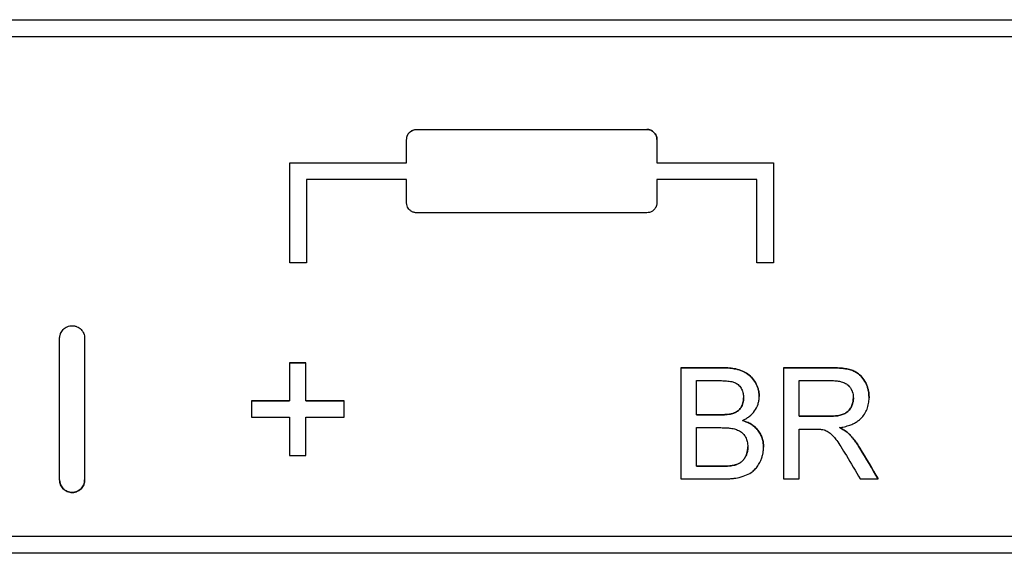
# Model space of a CAD drawing. Header units: millimetres. Extents: x -0.44 to 1.31, y -0.87 to 1.29.
# Tile 34 of 182: x 0.1695 to 0.2285, y -0.1271 to -0.0951. Entities that reach past the tile are written whole.
import ezdxf

# ---------------------------------------------------------------- set-up
doc = ezdxf.new("R2010")
doc.units = ezdxf.units.MM

msp = doc.modelspace()

# ---------------------------------------------------------------- linework, layer by layer
at = {"color": 7, "linetype": 'Continuous', "lineweight": 25}
for p, q in [((0.08266239, -0.0951007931), (0.34689679, -0.0951007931)), ((0.08266239, -0.0951009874), (0.34689679, -0.0951009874)), ((0.08266239, -0.0961009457), (0.34689679, -0.0961009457)), ((0.1933029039, -0.1016790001), (0.2071029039, -0.1016790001)), ((0.1933029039, -0.1016790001), (0.1933029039, -0.1016791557)), ((0.1933029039, -0.1016791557), (0.2071029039, -0.1016791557)), ((0.2071029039, -0.1016790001), (0.2071029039, -0.1016791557)), ((0.1927029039, -0.1022789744), (0.1927029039, -0.10227913)), ((0.1927029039, -0.10367907), (0.1927029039, -0.10227913)), ((0.2077029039, -0.10227913), (0.2077029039, -0.1022789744)), ((0.2077029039, -0.10227913), (0.2077029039, -0.10367907)), ((0.1857029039, -0.1036789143), (0.1927029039, -0.1036789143)), ((0.1857029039, -0.10367907), (0.1927029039, -0.10367907)), ((0.2077029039, -0.1036789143), (0.2147029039, -0.1036789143)), ((0.2077029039, -0.10367907), (0.2147029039, -0.10367907)), ((0.1927029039, -0.1046790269), (0.1867029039, -0.1046790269)), ((0.1927029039, -0.1060789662), (0.1927029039, -0.1046790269)), ((0.2137029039, -0.1046790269), (0.2077029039, -0.1046790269)), ((0.2077029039, -0.1046790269), (0.2077029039, -0.1060789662)), ((0.2071029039, -0.1066789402), (0.1933029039, -0.1066789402)), ((0.1867029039, -0.109678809), (0.1857029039, -0.109678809)), ((0.2147029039, -0.109678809), (0.2137029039, -0.109678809)), ((0.1856875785, -0.1156773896), (0.1866670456, -0.1156773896)), ((0.1866670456, -0.1156775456), (0.1856875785, -0.1156775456)), ((0.2091359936, -0.1159727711), (0.2116331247, -0.1159727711)), ((0.2116331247, -0.1159729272), (0.2091359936, -0.1159729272)), ((0.2116331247, -0.1159729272), (0.2116331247, -0.1159727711)), ((0.2152926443, -0.1159727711), (0.2181865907, -0.1159727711)), ((0.2181865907, -0.1159729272), (0.2152926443, -0.1159729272)), ((0.2181865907, -0.1159729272), (0.2181865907, -0.1159727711)), ((0.210076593, -0.1167424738), (0.2113472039, -0.1167424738)), ((0.2162332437, -0.1167424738), (0.2182213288, -0.1167424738)), ((0.1834021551, -0.1179627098), (0.1856875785, -0.1179627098)), ((0.1856875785, -0.1179628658), (0.1834021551, -0.1179628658)), ((0.1866670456, -0.1179627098), (0.1889524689, -0.1179627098)), ((0.1889524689, -0.1179628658), (0.1866670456, -0.1179628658)), ((0.2138389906, -0.117701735), (0.2138389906, -0.1177015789)), ((0.1834021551, -0.1189422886), (0.1856875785, -0.1189422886)), ((0.1866670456, -0.1189422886), (0.1889524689, -0.1189422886)), ((0.210076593, -0.1187944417), (0.211451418, -0.1187944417)), ((0.211451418, -0.1187945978), (0.210076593, -0.1187945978)), ((0.211451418, -0.1187944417), (0.211451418, -0.1187945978)), ((0.2122530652, -0.1187157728), (0.2122530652, -0.1187156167)), ((0.2162332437, -0.1188799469), (0.2180195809, -0.1188799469)), ((0.2180195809, -0.118880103), (0.2162332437, -0.118880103)), ((0.2180195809, -0.1188799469), (0.2180195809, -0.118880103)), ((0.210076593, -0.1195641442), (0.2115462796, -0.1195641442)), ((0.2162332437, -0.1196496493), (0.2171965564, -0.1196496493)), ((0.2198753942, -0.1208012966), (0.2198753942, -0.1208011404)), ((0.1856875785, -0.1212276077), (0.1866670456, -0.1212276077)), ((0.210076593, -0.1218726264), (0.211654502, -0.1218726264)), ((0.211654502, -0.1218727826), (0.210076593, -0.1218727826)), ((0.211654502, -0.1218726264), (0.211654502, -0.1218727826)), ((0.2122250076, -0.1218407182), (0.2122250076, -0.121840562)), ((0.2091359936, -0.1226423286), (0.2116398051, -0.1226423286)), ((0.2152926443, -0.1226423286), (0.2162332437, -0.1226423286)), ((0.2198914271, -0.1226423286), (0.2209696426, -0.1226423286)), ((0.2209696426, -0.1226423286), (0.2209696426, -0.1226421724)), ((0.34689679, -0.126099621), (0.08266239, -0.126099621)), ((0.34689679, -0.1270995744), (0.08266239, -0.1270995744))]:
    msp.add_line(p, q, dxfattribs=at)
for points, knots in [([(0.1927029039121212, -0.1022789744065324), (0.1927038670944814, -0.1022533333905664), (0.1927057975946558, -0.1022019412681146), (0.1927216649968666, -0.1021255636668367), (0.1927503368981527, -0.102039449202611), (0.1927989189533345, -0.1019466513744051), (0.1928724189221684, -0.1018555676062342), (0.1929635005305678, -0.1017794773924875), (0.1930684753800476, -0.1017235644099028), (0.1931832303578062, -0.1016856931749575), (0.1932630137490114, -0.1016812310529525), (0.1933029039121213, -0.1016790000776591)], [0, 0, 0, 0, 0.082713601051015, 0.1657823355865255, 0.2505385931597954, 0.3744918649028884, 0.4998999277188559, 0.6224385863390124, 0.7493558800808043, 0.8746827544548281, 1, 1, 1, 1]), ([(0.1927029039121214, -0.1022791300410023), (0.1927037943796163, -0.1022542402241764), (0.1927055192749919, -0.1022060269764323), (0.1927187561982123, -0.1021370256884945), (0.1927377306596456, -0.1020743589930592), (0.1927615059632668, -0.1020183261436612), (0.1927883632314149, -0.1019689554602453), (0.1928169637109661, -0.101926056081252), (0.1928461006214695, -0.1018892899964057), (0.1929030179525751, -0.1018274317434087), (0.1930002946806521, -0.1017531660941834), (0.1931482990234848, -0.1016906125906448), (0.193252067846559, -0.1016829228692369), (0.1933029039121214, -0.1016791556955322)], [0, 0, 0, 0, 0.0802796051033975, 0.1555069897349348, 0.2256828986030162, 0.2908085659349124, 0.3508858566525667, 0.4059174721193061, 0.4559072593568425, 0.5008606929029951, 0.6741337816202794, 0.8403590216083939, 0.9999999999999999, 0.9999999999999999, 0.9999999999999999, 0.9999999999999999]), ([(0.2071029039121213, -0.1016790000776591), (0.2071289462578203, -0.1016800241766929), (0.2071813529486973, -0.1016820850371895), (0.2072593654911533, -0.1016988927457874), (0.2073471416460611, -0.1017290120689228), (0.2074410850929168, -0.101779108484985), (0.2075317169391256, -0.1018538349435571), (0.2076062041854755, -0.1019453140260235), (0.2076602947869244, -0.1020491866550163), (0.2076965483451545, -0.1021620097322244), (0.2077007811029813, -0.1022399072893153), (0.2077029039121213, -0.1022789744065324)], [0, 0, 0, 0, 0.0819485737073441, 0.1649103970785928, 0.2504107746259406, 0.3744626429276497, 0.4997174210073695, 0.6217008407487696, 0.7490116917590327, 0.8741245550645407, 1, 1, 1, 1]), ([(0.2077029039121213, -0.1022791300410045), (0.2077019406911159, -0.1022534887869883), (0.2077000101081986, -0.1022020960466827), (0.2076841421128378, -0.1021257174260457), (0.207655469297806, -0.1020396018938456), (0.2076068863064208, -0.1019468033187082), (0.207533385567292, -0.1018557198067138), (0.2074423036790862, -0.1017796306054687), (0.2073373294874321, -0.1017237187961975), (0.2072225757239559, -0.1016858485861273), (0.2071427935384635, -0.1016813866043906), (0.2071029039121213, -0.1016791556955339)], [0, 0, 0, 0, 0.0827130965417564, 0.1657817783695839, 0.2505385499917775, 0.3744919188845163, 0.4998998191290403, 0.6224380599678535, 0.7493556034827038, 0.874682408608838, 1, 1, 1, 1]), ([(0.1933029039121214, -0.1066789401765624), (0.1932777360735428, -0.106678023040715), (0.193226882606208, -0.1066761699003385), (0.1931511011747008, -0.1066610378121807), (0.1930764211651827, -0.1066364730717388), (0.1930042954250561, -0.1066014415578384), (0.1929362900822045, -0.1065562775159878), (0.1928643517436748, -0.1064928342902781), (0.1927890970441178, -0.1063984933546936), (0.1927189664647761, -0.1062568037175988), (0.1927085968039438, -0.1061419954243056), (0.1927029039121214, -0.1060789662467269)], [0, 0, 0, 0, 0.0791815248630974, 0.1599920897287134, 0.2424978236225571, 0.3267608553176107, 0.4128394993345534, 0.5007884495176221, 0.630993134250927, 0.7974170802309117, 1, 1, 1, 1]), ([(0.2077029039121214, -0.1060789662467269), (0.207702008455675, -0.1061039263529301), (0.2077002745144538, -0.1061522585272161), (0.2076869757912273, -0.1062213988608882), (0.2076679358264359, -0.1062841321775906), (0.20764411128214, -0.1063401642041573), (0.2076172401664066, -0.1063894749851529), (0.2075886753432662, -0.1064322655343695), (0.2075596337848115, -0.1064688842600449), (0.2075027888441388, -0.1065306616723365), (0.2074055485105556, -0.1066049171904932), (0.2072575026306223, -0.1066674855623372), (0.207153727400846, -0.1066751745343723), (0.2071029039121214, -0.1066789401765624)], [0, 0, 0, 0, 0.0805294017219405, 0.1559352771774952, 0.2262183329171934, 0.2913797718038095, 0.3514214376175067, 0.4063460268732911, 0.4561574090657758, 0.5008611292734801, 0.6742411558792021, 0.8404609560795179, 1, 1, 1, 1]), ([(0.1719021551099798, -0.1142026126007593), (0.1719028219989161, -0.1141785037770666), (0.1719041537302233, -0.1141303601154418), (0.1719150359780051, -0.1140586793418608), (0.1719325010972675, -0.1139878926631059), (0.1719644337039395, -0.1138964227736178), (0.172021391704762, -0.1137877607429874), (0.172113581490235, -0.1136738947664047), (0.1722276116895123, -0.1135784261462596), (0.1723589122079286, -0.1135084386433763), (0.1725024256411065, -0.1134610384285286), (0.1726022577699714, -0.1134554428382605), (0.1726521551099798, -0.1134526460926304)], [0, 0, 0, 0, 0.0622909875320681, 0.1243908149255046, 0.1868566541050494, 0.2502360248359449, 0.3737581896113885, 0.500023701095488, 0.6226593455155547, 0.7494333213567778, 0.8747636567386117, 1, 1, 1, 1]), ([(0.1726521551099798, -0.1134526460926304), (0.172676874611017, -0.1134533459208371), (0.1727262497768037, -0.1134547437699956), (0.1727997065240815, -0.1134661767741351), (0.1728721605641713, -0.1134845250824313), (0.1729651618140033, -0.1135178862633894), (0.1730749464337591, -0.113577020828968), (0.1731879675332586, -0.1136711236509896), (0.1732815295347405, -0.1137858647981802), (0.1733490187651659, -0.1139156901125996), (0.1733942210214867, -0.1140565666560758), (0.1733995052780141, -0.1141538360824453), (0.1734021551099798, -0.1142026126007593)], [0, 0, 0, 0, 0.0621550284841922, 0.1241495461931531, 0.1866315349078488, 0.2502340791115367, 0.3730987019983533, 0.4999559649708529, 0.6219749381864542, 0.7491243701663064, 0.8741964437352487, 1, 1, 1, 1]), ([(0.2116331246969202, -0.1159727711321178), (0.2117085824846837, -0.1159738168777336), (0.2118536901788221, -0.115975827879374), (0.212062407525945, -0.1159895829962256), (0.212253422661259, -0.1160112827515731), (0.2125105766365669, -0.1160566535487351), (0.2128224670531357, -0.1161502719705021), (0.2131694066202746, -0.1163400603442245), (0.2134537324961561, -0.1166096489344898), (0.213631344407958, -0.1168860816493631), (0.2137380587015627, -0.1171284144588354), (0.2137950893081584, -0.1173078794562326), (0.2138283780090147, -0.1175004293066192), (0.2138351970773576, -0.1176296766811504), (0.2138389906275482, -0.1177015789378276)], [0, 0, 0, 0, 0.0708070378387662, 0.1361641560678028, 0.1962209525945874, 0.2511703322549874, 0.381319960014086, 0.5005224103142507, 0.6211750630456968, 0.7498844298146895, 0.8121302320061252, 0.875223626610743, 0.9305850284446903, 1, 1, 1, 1]), ([(0.2138389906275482, -0.1177017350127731), (0.2138351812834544, -0.1176300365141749), (0.2138283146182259, -0.1175007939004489), (0.2137952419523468, -0.1173086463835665), (0.2137382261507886, -0.1171289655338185), (0.2136317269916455, -0.1168869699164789), (0.2134540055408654, -0.1166101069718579), (0.2131700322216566, -0.1163406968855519), (0.2128228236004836, -0.1161504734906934), (0.212449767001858, -0.1160387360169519), (0.2120461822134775, -0.1159820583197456), (0.2117785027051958, -0.1159761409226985), (0.2116331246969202, -0.1159729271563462)], [0, 0, 0, 0, 0.0692257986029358, 0.1247853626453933, 0.1874653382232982, 0.2501357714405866, 0.3784677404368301, 0.4995193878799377, 0.6183667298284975, 0.7488940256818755, 0.8636231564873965, 0.9999999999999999, 0.9999999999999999, 0.9999999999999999, 0.9999999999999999]), ([(0.2181865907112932, -0.1159727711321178), (0.2182935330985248, -0.1159745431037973), (0.2184927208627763, -0.1159778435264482), (0.2187692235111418, -0.1159963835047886), (0.2190404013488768, -0.1160303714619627), (0.219306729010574, -0.1160911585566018), (0.2195668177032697, -0.1161901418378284), (0.2198281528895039, -0.1163514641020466), (0.2200754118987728, -0.1166132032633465), (0.2202423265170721, -0.1169106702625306), (0.2203383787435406, -0.1171704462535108), (0.2203871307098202, -0.1173585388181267), (0.2204143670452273, -0.1175605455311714), (0.2204200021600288, -0.1176950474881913), (0.2204231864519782, -0.1177710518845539)], [0, 0, 0, 0, 0.0963973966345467, 0.1795469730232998, 0.2496830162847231, 0.3426701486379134, 0.4254244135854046, 0.5002322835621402, 0.6197653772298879, 0.7502214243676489, 0.8115302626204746, 0.8753009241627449, 0.9295350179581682, 1, 1, 1, 1]), ([(0.2204231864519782, -0.1177712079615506), (0.2204199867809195, -0.1176954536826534), (0.220414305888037, -0.1175609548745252), (0.2203872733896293, -0.1173594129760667), (0.2203385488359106, -0.1171710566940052), (0.2202427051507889, -0.116911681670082), (0.2200756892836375, -0.1166137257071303), (0.2198287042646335, -0.1163521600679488), (0.2195674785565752, -0.1161904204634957), (0.2193073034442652, -0.1160915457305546), (0.2189977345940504, -0.1160209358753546), (0.2186186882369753, -0.1159814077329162), (0.2183417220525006, -0.1159759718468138), (0.2181865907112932, -0.1159729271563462)], [0, 0, 0, 0, 0.0702363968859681, 0.1247020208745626, 0.1880213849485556, 0.249786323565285, 0.3798235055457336, 0.4997830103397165, 0.5743057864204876, 0.6570629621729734, 0.750345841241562, 0.8601663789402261, 0.9999999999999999, 0.9999999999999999, 0.9999999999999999, 0.9999999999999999]), ([(0.2113472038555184, -0.1167424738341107), (0.2114473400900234, -0.1167435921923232), (0.2116269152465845, -0.1167455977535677), (0.2119092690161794, -0.116761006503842), (0.2121672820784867, -0.1167941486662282), (0.2124277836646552, -0.1168693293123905), (0.2126423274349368, -0.117025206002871), (0.2127689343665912, -0.1172156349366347), (0.2128387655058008, -0.1173847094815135), (0.2128740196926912, -0.1175084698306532), (0.2128925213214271, -0.1176429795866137), (0.2128962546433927, -0.117733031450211), (0.2128983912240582, -0.1177845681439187)], [0, 0, 0, 0, 0.1374721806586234, 0.246530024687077, 0.3880481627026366, 0.4943052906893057, 0.6159070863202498, 0.7466006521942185, 0.8088666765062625, 0.8728422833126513, 0.9272276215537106, 1, 1, 1, 1]), ([(0.2182213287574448, -0.1167424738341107), (0.2182723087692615, -0.1167435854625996), (0.2183703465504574, -0.1167457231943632), (0.2185112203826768, -0.1167582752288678), (0.2186399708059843, -0.1167777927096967), (0.2188092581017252, -0.1168171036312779), (0.2190115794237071, -0.116898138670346), (0.2192041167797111, -0.1170479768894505), (0.2193370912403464, -0.1172208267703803), (0.2194220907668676, -0.1173945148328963), (0.2194705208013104, -0.117588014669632), (0.2194783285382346, -0.1177195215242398), (0.2194825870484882, -0.1177912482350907)], [0, 0, 0, 0, 0.0812259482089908, 0.1562026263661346, 0.225216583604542, 0.2886352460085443, 0.4333581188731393, 0.5697058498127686, 0.6758889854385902, 0.7845730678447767, 0.8825014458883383, 1, 1, 1, 1]), ([(0.2122530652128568, -0.1187156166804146), (0.212289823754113, -0.1187020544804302), (0.2123590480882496, -0.1186765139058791), (0.2124530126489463, -0.1186317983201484), (0.2125524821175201, -0.1185714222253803), (0.2126539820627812, -0.1184843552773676), (0.2127495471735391, -0.1183649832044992), (0.2128211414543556, -0.1182296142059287), (0.2128858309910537, -0.1180373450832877), (0.2128934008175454, -0.1178849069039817), (0.2128983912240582, -0.117784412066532)], [0, 0, 0, 0, 0.0946957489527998, 0.1783327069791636, 0.2516044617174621, 0.3766919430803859, 0.5021752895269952, 0.6241922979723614, 0.7522488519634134, 1, 1, 1, 1]), ([(0.2128983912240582, -0.1177845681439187), (0.2128932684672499, -0.117884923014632), (0.212882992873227, -0.1180862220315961), (0.2127822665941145, -0.1183232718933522), (0.2126550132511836, -0.1184835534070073), (0.2125414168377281, -0.1185811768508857), (0.212404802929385, -0.1186592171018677), (0.2123071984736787, -0.1186955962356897), (0.2122530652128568, -0.1187157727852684)], [0, 0, 0, 0, 0.2479872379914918, 0.4974306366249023, 0.6198084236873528, 0.7482393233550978, 0.8603688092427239, 1, 1, 1, 1]), ([(0.2128382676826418, -0.1191366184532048), (0.2129078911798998, -0.1191014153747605), (0.2130465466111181, -0.1190313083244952), (0.2133045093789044, -0.1188577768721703), (0.2135786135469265, -0.118577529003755), (0.2137528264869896, -0.1182294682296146), (0.2138285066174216, -0.1179313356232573), (0.2138354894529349, -0.1177784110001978), (0.2138389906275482, -0.1177017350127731)], [0, 0, 0, 0, 0.1250486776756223, 0.2490348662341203, 0.4990090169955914, 0.7495822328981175, 0.8744412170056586, 0.9999999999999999, 0.9999999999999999, 0.9999999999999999, 0.9999999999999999]), ([(0.2180195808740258, -0.1188799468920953), (0.2181951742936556, -0.11887582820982), (0.2184653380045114, -0.1188694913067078), (0.2188097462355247, -0.1187942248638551), (0.2190489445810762, -0.118687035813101), (0.2192428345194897, -0.1185168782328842), (0.2193780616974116, -0.118298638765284), (0.2194628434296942, -0.1180508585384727), (0.2194758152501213, -0.1178801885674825), (0.2194825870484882, -0.1177910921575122)], [0, 0, 0, 0, 0.2496329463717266, 0.3840791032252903, 0.5002321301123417, 0.6210126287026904, 0.7501042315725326, 0.8695446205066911, 1, 1, 1, 1]), ([(0.2194825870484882, -0.1177912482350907), (0.2194807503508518, -0.1178278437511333), (0.2194771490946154, -0.1178995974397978), (0.219462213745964, -0.1180044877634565), (0.2194402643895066, -0.1181043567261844), (0.2194107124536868, -0.1181992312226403), (0.2193519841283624, -0.1183410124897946), (0.2192430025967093, -0.118516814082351), (0.2190495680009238, -0.118686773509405), (0.2188101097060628, -0.1187943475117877), (0.2184656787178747, -0.1188696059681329), (0.2181951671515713, -0.1188759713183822), (0.2180195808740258, -0.1188801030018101)], [0, 0, 0, 0, 0.0536385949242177, 0.1051704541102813, 0.1548815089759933, 0.2030901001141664, 0.2501450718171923, 0.3786455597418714, 0.4999332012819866, 0.6155412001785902, 0.7504517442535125, 1, 1, 1, 1]), ([(0.218654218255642, -0.119564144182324), (0.2187213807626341, -0.119552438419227), (0.2188491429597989, -0.1195301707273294), (0.2190291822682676, -0.1194892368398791), (0.2191882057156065, -0.1194449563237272), (0.2193646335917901, -0.1193819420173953), (0.2195549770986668, -0.1192929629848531), (0.2197545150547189, -0.1191704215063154), (0.220047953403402, -0.118925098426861), (0.2202514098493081, -0.1186131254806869), (0.2203595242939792, -0.1182864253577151), (0.2203965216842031, -0.1181245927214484), (0.220417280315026, -0.1179510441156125), (0.2204210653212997, -0.1178357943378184), (0.2204231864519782, -0.1177712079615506)], [0, 0, 0, 0, 0.0725624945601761, 0.138034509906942, 0.1965701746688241, 0.2483855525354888, 0.337774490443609, 0.4206959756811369, 0.4985831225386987, 0.7484839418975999, 0.8091942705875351, 0.8739586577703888, 0.9293659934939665, 1, 1, 1, 1]), ([(0.2114514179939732, -0.118794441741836), (0.2115366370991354, -0.1187933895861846), (0.2116949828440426, -0.1187914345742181), (0.2119140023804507, -0.1187763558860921), (0.2120972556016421, -0.1187549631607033), (0.2122048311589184, -0.1187277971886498), (0.2122530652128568, -0.1187156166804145)], [0, 0, 0, 0, 0.3163209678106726, 0.5877564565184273, 0.8151608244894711, 1, 1, 1, 1]), ([(0.2122530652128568, -0.1187157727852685), (0.212222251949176, -0.1187240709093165), (0.2121557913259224, -0.118741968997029), (0.2120461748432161, -0.1187602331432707), (0.2119205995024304, -0.1187753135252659), (0.2117786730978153, -0.118785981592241), (0.2116204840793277, -0.1187928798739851), (0.2115095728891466, -0.1187940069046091), (0.2114514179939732, -0.1187945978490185)], [0, 0, 0, 0, 0.1186262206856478, 0.255862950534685, 0.4122853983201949, 0.5882807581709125, 0.78412016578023, 1, 1, 1, 1]), ([(0.2128382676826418, -0.1191364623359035), (0.2128878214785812, -0.1191523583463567), (0.2129766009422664, -0.1191808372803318), (0.2131077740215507, -0.1192309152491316), (0.2132292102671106, -0.1192881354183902), (0.213390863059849, -0.1193784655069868), (0.213576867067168, -0.1195157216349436), (0.2137658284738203, -0.1197175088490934), (0.2139170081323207, -0.1199470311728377), (0.2140058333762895, -0.1201563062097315), (0.2140535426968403, -0.1203297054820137), (0.2140778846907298, -0.1204565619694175), (0.2140910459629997, -0.1205910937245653), (0.2140939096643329, -0.1206811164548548), (0.2140955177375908, -0.1207316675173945)], [0, 0, 0, 0, 0.0701890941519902, 0.1257491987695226, 0.189444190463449, 0.2515289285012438, 0.3764046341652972, 0.501726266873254, 0.6271967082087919, 0.7516993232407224, 0.8131746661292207, 0.8753820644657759, 0.9300224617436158, 1, 1, 1, 1]), ([(0.2140955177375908, -0.1207318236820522), (0.2140939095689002, -0.1206815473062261), (0.214091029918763, -0.1205915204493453), (0.2140735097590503, -0.1204128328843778), (0.2140232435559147, -0.1201985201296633), (0.2139173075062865, -0.1199475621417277), (0.2137662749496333, -0.1197182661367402), (0.2135771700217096, -0.1195161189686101), (0.2133915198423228, -0.1193790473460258), (0.2132295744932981, -0.1192884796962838), (0.2131083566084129, -0.119231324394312), (0.2129768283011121, -0.1191810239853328), (0.2128880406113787, -0.1191525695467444), (0.2128382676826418, -0.1191366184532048)], [0, 0, 0, 0, 0.0696005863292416, 0.1246295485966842, 0.248221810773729, 0.3721810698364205, 0.4982204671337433, 0.6230413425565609, 0.7484445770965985, 0.8099749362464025, 0.8742371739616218, 0.9294994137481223, 1, 1, 1, 1]), ([(0.2115462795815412, -0.119564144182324), (0.2116528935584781, -0.1195662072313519), (0.2118441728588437, -0.1195699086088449), (0.2121381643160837, -0.1195943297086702), (0.2124095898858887, -0.1196469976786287), (0.2126699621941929, -0.1197532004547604), (0.2128800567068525, -0.1199170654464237), (0.2130357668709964, -0.1201401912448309), (0.2131320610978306, -0.1204137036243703), (0.2131469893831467, -0.1206127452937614), (0.2131549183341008, -0.1207184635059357)], [0, 0, 0, 0, 0.1394188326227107, 0.2501354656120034, 0.3855858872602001, 0.4997238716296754, 0.6160917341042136, 0.732381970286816, 0.8578584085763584, 1, 1, 1, 1]), ([(0.2171965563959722, -0.1196496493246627), (0.2172835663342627, -0.1196499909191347), (0.2174388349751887, -0.1196506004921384), (0.217592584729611, -0.1196712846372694), (0.2176601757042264, -0.1196803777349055)], [0, 0, 0, 0, 0.560383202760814, 1, 1, 1, 1]), ([(0.2176601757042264, -0.1196803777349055), (0.2177463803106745, -0.1197087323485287), (0.2178750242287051, -0.1197510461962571), (0.2180289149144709, -0.1198457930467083), (0.2181619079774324, -0.1199478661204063), (0.2183163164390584, -0.1201118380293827), (0.2185136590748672, -0.1203689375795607), (0.2187653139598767, -0.1207509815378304), (0.2189507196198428, -0.121054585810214), (0.2190603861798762, -0.1212341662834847)], [0, 0, 0, 0, 0.1247093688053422, 0.1861049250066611, 0.249822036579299, 0.3576723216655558, 0.4996923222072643, 0.7040704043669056, 1, 1, 1, 1]), ([(0.218654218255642, -0.1195639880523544), (0.2187461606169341, -0.1196105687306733), (0.2188839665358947, -0.1196803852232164), (0.2190556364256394, -0.1197935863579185), (0.2191336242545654, -0.1198596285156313), (0.2191726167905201, -0.1198926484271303)], [0, 0, 0, 0, 0.5005947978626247, 0.750306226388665, 1, 1, 1, 1]), ([(0.2191726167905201, -0.119892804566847), (0.2191336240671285, -0.1198597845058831), (0.2190556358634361, -0.1197937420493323), (0.2188839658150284, -0.1196805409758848), (0.2187461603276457, -0.1196107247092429), (0.218654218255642, -0.119564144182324)], [0, 0, 0, 0, 0.2496937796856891, 0.4994052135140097, 1, 1, 1, 1]), ([(0.2191726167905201, -0.1198926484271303), (0.2192216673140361, -0.1199417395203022), (0.2193161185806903, -0.120036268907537), (0.2194448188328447, -0.1201795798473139), (0.2195760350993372, -0.1203410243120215), (0.2197190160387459, -0.1205471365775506), (0.2198193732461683, -0.1207101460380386), (0.2198753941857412, -0.1208011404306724)], [0, 0, 0, 0, 0.1800102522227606, 0.3466261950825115, 0.5002254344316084, 0.7210181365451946, 1, 1, 1, 1]), ([(0.2198753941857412, -0.1208012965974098), (0.2198197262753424, -0.1207109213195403), (0.2197193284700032, -0.1205479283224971), (0.219558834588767, -0.1203165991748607), (0.21938067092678, -0.1201027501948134), (0.2192449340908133, -0.1199657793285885), (0.2191726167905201, -0.119892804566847)], [0, 0, 0, 0, 0.2771251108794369, 0.4997987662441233, 0.7335048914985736, 1, 1, 1, 1]), ([(0.2116398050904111, -0.1226423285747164), (0.211725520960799, -0.1226408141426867), (0.2118893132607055, -0.1226379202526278), (0.2121233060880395, -0.1226238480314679), (0.2123341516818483, -0.1226027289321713), (0.2126226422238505, -0.1225578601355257), (0.2129738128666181, -0.1224635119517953), (0.2133267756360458, -0.122287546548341), (0.2135804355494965, -0.1220752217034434), (0.2137650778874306, -0.1218461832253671), (0.2139000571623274, -0.1216070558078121), (0.2139950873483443, -0.1213762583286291), (0.2140534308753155, -0.121173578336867), (0.2140855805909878, -0.1209578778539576), (0.2140919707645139, -0.1208125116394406), (0.2140955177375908, -0.1207318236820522)], [0, 0, 0, 0, 0.0718264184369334, 0.1372512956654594, 0.1963791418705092, 0.2493517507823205, 0.3819771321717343, 0.4999892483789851, 0.578354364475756, 0.6606577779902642, 0.7494902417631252, 0.8125568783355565, 0.8746472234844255, 0.9304208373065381, 0.9999999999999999, 0.9999999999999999, 0.9999999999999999, 0.9999999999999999]), ([(0.2122250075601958, -0.1218405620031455), (0.2122746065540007, -0.1218293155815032), (0.2123681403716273, -0.1218081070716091), (0.2124970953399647, -0.1217665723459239), (0.2126363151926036, -0.1217071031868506), (0.2127828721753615, -0.1216108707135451), (0.2129219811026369, -0.1214670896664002), (0.2130295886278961, -0.1212966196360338), (0.2131032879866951, -0.1211190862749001), (0.2131446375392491, -0.1209226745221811), (0.2131512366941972, -0.1207914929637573), (0.2131549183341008, -0.120718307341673)], [0, 0, 0, 0, 0.0938649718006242, 0.1770106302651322, 0.2500767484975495, 0.3737390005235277, 0.5001209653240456, 0.621481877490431, 0.7511873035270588, 0.8611884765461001, 1, 1, 1, 1]), ([(0.2131549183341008, -0.1207184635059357), (0.2131525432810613, -0.1207682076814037), (0.2131480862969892, -0.1208615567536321), (0.213130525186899, -0.1209918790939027), (0.2130958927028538, -0.1211367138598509), (0.2130305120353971, -0.121295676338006), (0.212923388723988, -0.121465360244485), (0.2127836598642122, -0.1216104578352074), (0.2126194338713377, -0.121718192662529), (0.2124298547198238, -0.1217931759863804), (0.212297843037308, -0.1218238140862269), (0.2122250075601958, -0.1218407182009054)], [0, 0, 0, 0, 0.0944171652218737, 0.1771816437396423, 0.2488834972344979, 0.3759864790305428, 0.4999708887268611, 0.6245484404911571, 0.7500093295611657, 0.8620713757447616, 1, 1, 1, 1]), ([(0.2116545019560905, -0.1218726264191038), (0.2117124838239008, -0.1218718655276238), (0.211807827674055, -0.1218706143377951), (0.2119494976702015, -0.1218679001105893), (0.2120820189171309, -0.1218596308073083), (0.2121764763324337, -0.1218470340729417), (0.2122250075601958, -0.1218405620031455)], [0, 0, 0, 0, 0.3041243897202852, 0.5000941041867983, 0.7431536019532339, 1, 1, 1, 1]), ([(0.2122250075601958, -0.1218407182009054), (0.2121768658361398, -0.1218471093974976), (0.212082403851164, -0.1218596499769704), (0.2119508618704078, -0.1218680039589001), (0.2118087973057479, -0.1218707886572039), (0.2117134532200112, -0.1218720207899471), (0.2116545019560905, -0.1218727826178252)], [0, 0, 0, 0, 0.2547709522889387, 0.4999025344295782, 0.6907896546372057, 1, 1, 1, 1]), ([(0.1719021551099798, -0.1227020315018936), (0.1719028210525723, -0.1227261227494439), (0.1719041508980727, -0.1227742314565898), (0.1719150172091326, -0.1228458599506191), (0.1719324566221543, -0.1229165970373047), (0.1719643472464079, -0.1230080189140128), (0.1720212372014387, -0.123116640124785), (0.1721133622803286, -0.1232305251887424), (0.1722273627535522, -0.1233260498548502), (0.1723587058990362, -0.1233961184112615), (0.1725023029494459, -0.1234435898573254), (0.1726022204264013, -0.1234491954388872), (0.1726521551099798, -0.1234519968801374)], [0, 0, 0, 0, 0.0622930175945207, 0.124395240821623, 0.1868611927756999, 0.2502358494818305, 0.3737790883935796, 0.5000261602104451, 0.6226887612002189, 0.7494483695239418, 0.8747845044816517, 1, 1, 1, 1]), ([(0.1726521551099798, -0.1234521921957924), (0.172627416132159, -0.1234514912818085), (0.1725780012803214, -0.1234500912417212), (0.1725044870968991, -0.1234386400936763), (0.1724319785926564, -0.1234202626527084), (0.1723389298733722, -0.1233868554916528), (0.1722291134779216, -0.1233276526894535), (0.1721161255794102, -0.1232334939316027), (0.1720226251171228, -0.1231187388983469), (0.1719552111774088, -0.1229889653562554), (0.1719100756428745, -0.1228481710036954), (0.1719048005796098, -0.1227509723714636), (0.1719021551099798, -0.1227022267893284)], [0, 0, 0, 0, 0.0621487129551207, 0.1241388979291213, 0.1866218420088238, 0.2502336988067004, 0.3730742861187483, 0.4999541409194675, 0.6219611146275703, 0.749119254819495, 0.8741820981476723, 1, 1, 1, 1]), ([(0.1726521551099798, -0.1234519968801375), (0.172676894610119, -0.1234512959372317), (0.1727263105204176, -0.1234498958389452), (0.1727998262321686, -0.1234384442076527), (0.1728723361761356, -0.1234200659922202), (0.1729653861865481, -0.1233866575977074), (0.1730752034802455, -0.1233274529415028), (0.1731881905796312, -0.1232332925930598), (0.1732816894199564, -0.1231185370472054), (0.1733491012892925, -0.1229887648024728), (0.1733942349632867, -0.1228479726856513), (0.1733995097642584, -0.1227507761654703), (0.1734021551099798, -0.1227020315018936)], [0, 0, 0, 0, 0.0621485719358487, 0.1241386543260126, 0.1866216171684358, 0.2502336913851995, 0.3730736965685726, 0.4999540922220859, 0.6219606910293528, 0.7491190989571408, 0.8741816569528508, 1, 1, 1, 1]), ([(0.1734021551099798, -0.1227022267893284), (0.1734014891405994, -0.1227263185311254), (0.173400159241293, -0.1227744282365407), (0.1733892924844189, -0.1228460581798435), (0.1733718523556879, -0.1229167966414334), (0.1733399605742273, -0.1230082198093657), (0.1732830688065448, -0.1231168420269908), (0.1731909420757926, -0.1232307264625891), (0.1730769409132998, -0.1233262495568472), (0.1729455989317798, -0.1233963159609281), (0.1728020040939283, -0.1234437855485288), (0.1727020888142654, -0.1234493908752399), (0.1726521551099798, -0.1234521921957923)], [0, 0, 0, 0, 0.0622929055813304, 0.1243950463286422, 0.186861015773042, 0.2502358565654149, 0.3737785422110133, 0.5000261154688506, 0.6226880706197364, 0.7494480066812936, 0.8747840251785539, 0.9999999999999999, 0.9999999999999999, 0.9999999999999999, 0.9999999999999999])]:
    msp.add_open_spline(points, degree=3, knots=knots, dxfattribs=at)
for points in [[(0.1857029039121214, -0.1096788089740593), (0.1857029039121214, -0.1076799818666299), (0.1857029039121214, -0.1056800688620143), (0.1857029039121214, -0.1036790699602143)], [(0.2147029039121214, -0.1036790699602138), (0.2147029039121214, -0.1056800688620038), (0.2147029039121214, -0.1076799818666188), (0.2147029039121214, -0.1096788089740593)], [(0.1867029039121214, -0.1046790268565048), (0.1867029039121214, -0.1063463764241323), (0.1867029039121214, -0.1080129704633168), (0.1867029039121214, -0.1096788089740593)], [(0.2137029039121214, -0.1096788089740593), (0.2137029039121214, -0.1080129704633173), (0.2137029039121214, -0.1063463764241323), (0.2137029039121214, -0.1046790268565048)], [(0.17190215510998, -0.1227022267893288), (0.17190215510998, -0.1198713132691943), (0.17190215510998, -0.1170380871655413), (0.17190215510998, -0.1142026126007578)], [(0.1734021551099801, -0.1142026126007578), (0.1734021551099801, -0.1170380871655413), (0.17340215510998, -0.1198713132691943), (0.17340215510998, -0.1227022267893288)], [(0.1856875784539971, -0.1156775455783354), (0.1856875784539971, -0.1164394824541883), (0.1856875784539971, -0.1172012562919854), (0.1856875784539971, -0.1179628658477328)], [(0.186667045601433, -0.1179628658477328), (0.186667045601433, -0.1172012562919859), (0.186667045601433, -0.1164394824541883), (0.186667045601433, -0.1156775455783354)], [(0.2091359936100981, -0.1159729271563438), (0.2091359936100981, -0.1181974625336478), (0.2091359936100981, -0.1204206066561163), (0.2091359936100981, -0.1226423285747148)], [(0.2152926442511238, -0.1159729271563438), (0.2152926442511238, -0.1181974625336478), (0.2152926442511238, -0.1204206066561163), (0.2152926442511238, -0.1226423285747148)], [(0.2100765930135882, -0.1187945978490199), (0.2100765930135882, -0.1181106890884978), (0.2100765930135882, -0.1174266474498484), (0.2100765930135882, -0.1167424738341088)], [(0.2162332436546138, -0.1188801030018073), (0.2162332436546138, -0.1181677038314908), (0.2162332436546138, -0.1174551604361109), (0.2162332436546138, -0.1167424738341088)], [(0.18340215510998, -0.1179628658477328), (0.18340215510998, -0.1182893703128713), (0.18340215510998, -0.1186158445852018), (0.18340215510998, -0.1189422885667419)], [(0.1889524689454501, -0.1189422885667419), (0.1889524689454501, -0.1186158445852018), (0.1889524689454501, -0.1182893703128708), (0.1889524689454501, -0.1179628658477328)], [(0.1856875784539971, -0.1189422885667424), (0.1856875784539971, -0.1197042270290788), (0.1856875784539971, -0.1204660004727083), (0.1856875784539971, -0.1212276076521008)], [(0.186667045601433, -0.1212276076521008), (0.186667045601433, -0.1204660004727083), (0.186667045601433, -0.1197042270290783), (0.186667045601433, -0.1189422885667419)], [(0.2100765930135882, -0.1218727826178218), (0.2100765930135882, -0.1211034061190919), (0.2100765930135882, -0.1203338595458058), (0.2100765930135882, -0.1195641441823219)], [(0.2162332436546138, -0.1226423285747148), (0.2162332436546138, -0.1216450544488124), (0.2162332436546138, -0.1206474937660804), (0.2162332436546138, -0.1196496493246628)], [(0.2198753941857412, -0.1208011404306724), (0.2202401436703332, -0.1214149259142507), (0.2206048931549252, -0.1220286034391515), (0.2209696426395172, -0.122642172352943)], [(0.2209696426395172, -0.1226423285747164), (0.2206048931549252, -0.1220287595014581), (0.2202401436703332, -0.1214150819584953), (0.2198753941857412, -0.1208012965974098)], [(0.2190603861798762, -0.1212341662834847), (0.2193373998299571, -0.1217036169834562), (0.219614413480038, -0.1221730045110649), (0.2198914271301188, -0.1226423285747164)]]:
    msp.add_open_spline(points, degree=3, dxfattribs=at)

doc.saveas('drawing.dxf')
